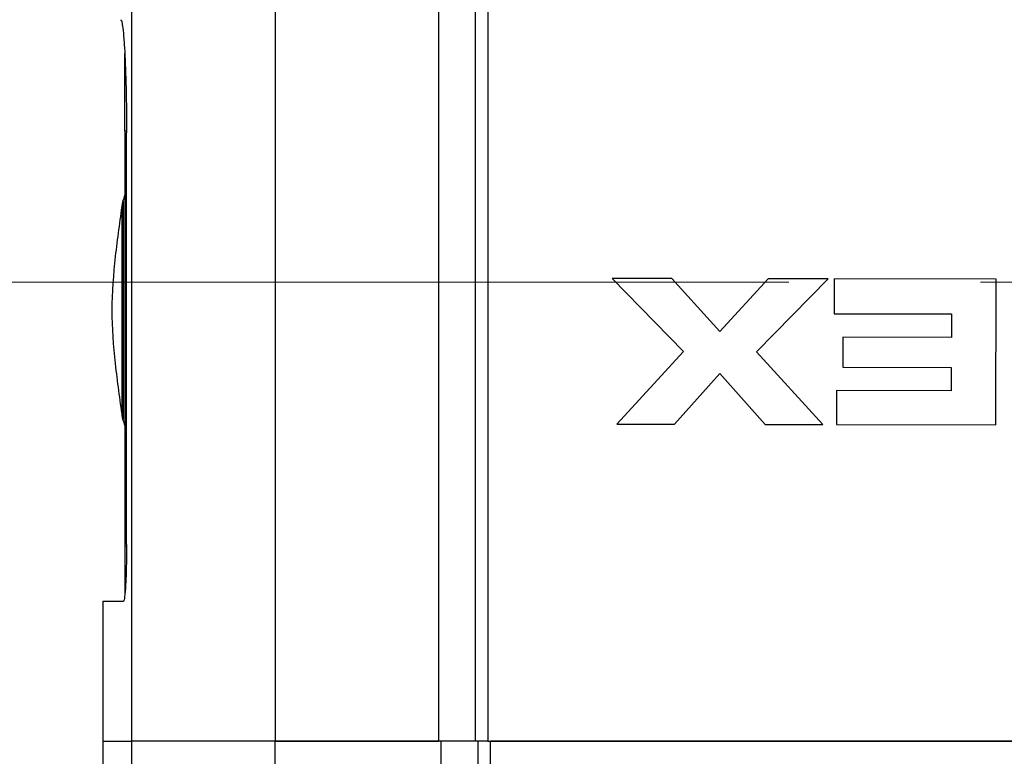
# Model space of a CAD drawing. Header units: millimetres. Extents: x 10 to 272, y 8 to 208.
# Tile 13 of 34: x 48 to 61, y 116 to 126. Entities that reach past the tile are written whole.
import ezdxf

# ---------------------------------------------------------------- set-up
doc = ezdxf.new("R2010")
doc.units = ezdxf.units.MM
doc.linetypes.add('CENTERX2', pattern=[20.32, 12.7, -2.54, 2.54, -2.54])
doc.styles.add('SLDTEXTSTYLE3', font='TXT', dxfattribs={"width": 0.75})
doc.dimstyles.new('SLDDIMSTYLE0', dxfattribs={"dimtxt": 1.905, "dimasz": 3, "dimexe": 0, "dimexo": 0.0625, "dimgap": 0.47625, "dimtad": 0, "dimtih": 1, "dimtoh": 1, "dimdec": 1, "dimlfac": 2, "dimrnd": 1e-09, "dimzin": 12, "dimdsep": 46, "dimtxsty": 'SLDTEXTSTYLE3', "dimsah": 1, "dimcen": 0.09, "dimadec": 0, "dimazin": 3, "dimtfac": 1, "dimtdec": 1, "dimtofl": 0, "dimtmove": 0, "dimatfit": 3, "dimfxl": 1, "dimfrac": 2, "dimtolj": 1, "dimtzin": 12, "dimarcsym": 0})
doc.dimstyles.new('SLDDIMSTYLE2', dxfattribs={"dimtxt": 1.905, "dimasz": 3, "dimexe": 0, "dimexo": 0.0625, "dimgap": 0.47625, "dimtad": 0, "dimtih": 1, "dimtoh": 1, "dimdec": 1, "dimlfac": 2, "dimrnd": 1e-09, "dimzin": 4, "dimdsep": 46, "dimtxsty": 'SLDTEXTSTYLE3', "dimsah": 1, "dimcen": 0.09, "dimadec": 0, "dimazin": 1, "dimtfac": 1, "dimtdec": 1, "dimtofl": 0, "dimtmove": 0, "dimatfit": 3, "dimfxl": 1, "dimfrac": 2, "dimtolj": 1, "dimtzin": 12, "dimarcsym": 0})

# ---------------------------------------------------------------- blocks, each defined once
blk = doc.blocks.new('_D_2')
at = {"color": 7, "linetype": 'Continuous', "lineweight": 18}
for p, q in [((44.318, 122.387), (37.789, 122.387)), ((40.964, 122.387), (40.964, 116.628)), ((40.964, 116.241), (40.383, 116.241)), ((40.383, 116.241), (40.383, 113.217)), ((45.89, 116.241), (46.471, 116.241)), ((46.471, 116.241), (46.471, 113.217)), ((40.383, 113.217), (40.964, 113.217)), ((46.471, 113.217), (45.89, 113.217)), ((40.964, 104.737), (40.964, 112.83)), ((47.697, 104.737), (37.789, 104.737))]:
    blk.add_line(p, q, dxfattribs=at)
for points in [[(40.964, 122.387), (40.464, 119.387), (41.464, 119.387)], [(40.964, 104.737), (41.464, 107.737), (40.464, 107.737)]]:
    blk.add_solid(points, dxfattribs=at)
at = {"color": 7, "linetype": 'Continuous', "lineweight": 18, "char_height": 1.905, "attachment_point": 1, "style": 'SLDTEXTSTYLE3'}
for s, insert in [('35.3', (34.876, 115.672)), ('1.39', (40.964, 115.672))]:
    blk.add_mtext(s, dxfattribs=dict(at, insert=insert))
blk = doc.blocks.new('_D_3')
at = {"color": 7, "linetype": 'Continuous', "lineweight": 18}
for p, q in [((54.376, 131.437), (28.918, 131.437)), ((32.093, 131.437), (32.093, 121.867)), ((32.093, 121.48), (31.513, 121.48)), ((31.513, 121.48), (31.513, 118.456)), ((37.02, 121.48), (37.6, 121.48)), ((37.6, 121.48), (37.6, 118.456)), ((31.513, 118.456), (32.093, 118.456)), ((37.6, 118.456), (37.02, 118.456)), ((32.093, 104.737), (32.093, 118.069)), ((47.697, 104.737), (28.918, 104.737))]:
    blk.add_line(p, q, dxfattribs=at)
for points in [[(32.093, 131.437), (31.593, 128.437), (32.593, 128.437)], [(32.093, 104.737), (32.593, 107.737), (31.593, 107.737)]]:
    blk.add_solid(points, dxfattribs=at)
at = {"color": 7, "linetype": 'Continuous', "lineweight": 18, "char_height": 1.905, "attachment_point": 1, "style": 'SLDTEXTSTYLE3'}
for s, insert in [('53.4', (26.006, 120.912)), ('2.10', (32.093, 120.912))]:
    blk.add_mtext(s, dxfattribs=dict(at, insert=insert))
blk = doc.blocks.new('_D_4')
at = {"color": 7, "linetype": 'Continuous', "lineweight": 18}
for p, q in [((108.609, 117.061), (108.609, 90.399)), ((48.096, 113.463), (48.096, 90.399)), ((48.096, 93.574), (72.67, 93.574)), ((108.609, 93.574), (86.487, 93.574))]:
    blk.add_line(p, q, dxfattribs=at)
for points in [[(48.096, 93.574), (51.096, 93.074), (51.096, 94.074)], [(108.609, 93.574), (105.609, 94.074), (105.609, 93.074)]]:
    blk.add_solid(points, dxfattribs=at)
at = {"color": 7, "linetype": 'Continuous', "lineweight": 18, "insert": (73.057, 94.517), "char_height": 1.905, "attachment_point": 1, "style": 'SLDTEXTSTYLE3'}
blk.add_mtext('121.0[4.77]', dxfattribs=at)
blk = doc.blocks.new('_D_5')
at = {"color": 7, "linetype": 'Continuous', "lineweight": 18}
for p, q in [((49.196, 131.214), (49.196, 145.474)), ((101.196, 131.328), (101.196, 145.474)), ((73.524, 143.811), (72.944, 143.811)), ((72.944, 143.811), (72.944, 140.786)), ((78.451, 143.811), (79.031, 143.811)), ((79.031, 143.811), (79.031, 140.786)), ((49.196, 142.299), (65.643, 142.299)), ((101.196, 142.299), (79.998, 142.299)), ((72.944, 140.786), (73.524, 140.786)), ((79.031, 140.786), (78.451, 140.786))]:
    blk.add_line(p, q, dxfattribs=at)
for points in [[(49.196, 142.299), (52.196, 141.799), (52.196, 142.799)], [(101.196, 142.299), (98.196, 142.799), (98.196, 141.799)]]:
    blk.add_solid(points, dxfattribs=at)
at = {"color": 7, "linetype": 'Continuous', "lineweight": 18, "char_height": 1.905, "attachment_point": 1, "style": 'SLDTEXTSTYLE3'}
for s, insert in [('104.0', (66.029, 143.242)), ('4.09', (73.524, 143.242))]:
    blk.add_mtext(s, dxfattribs=dict(at, insert=insert))
blk = doc.blocks.new('_D_6')
at = {"color": 7, "linetype": 'Continuous', "lineweight": 18}
for p, q in [((103.421, 115.218), (103.421, 95.059)), ((48.467, 109.629), (48.467, 95.059)), ((78.028, 99.747), (77.448, 99.747)), ((77.448, 99.747), (77.448, 96.722)), ((82.955, 99.747), (83.535, 99.747)), ((83.535, 99.747), (83.535, 96.722)), ((48.467, 98.234), (70.147, 98.234)), ((103.421, 98.234), (84.502, 98.234)), ((77.448, 96.722), (78.028, 96.722)), ((83.535, 96.722), (82.955, 96.722))]:
    blk.add_line(p, q, dxfattribs=at)
for points in [[(48.467, 98.234), (51.467, 97.734), (51.467, 98.734)], [(103.421, 98.234), (100.421, 98.734), (100.421, 97.734)]]:
    blk.add_solid(points, dxfattribs=at)
at = {"color": 7, "linetype": 'Continuous', "lineweight": 18, "char_height": 1.905, "attachment_point": 1, "style": 'SLDTEXTSTYLE3'}
for s, insert in [('109.9', (70.533, 99.178)), ('4.33', (78.028, 99.178))]:
    blk.add_mtext(s, dxfattribs=dict(at, insert=insert))

msp = doc.modelspace()

# ---------------------------------------------------------------- linework, layer by layer
at = {"color": 7, "linetype": 'Continuous', "lineweight": 25}
for p, q in [((49.583, 116.306), (49.583, 126.612)), ((51.483, 126.612), (51.483, 116.306)), ((53.649, 116.306), (53.649, 126.612)), ((54.136, 116.306), (54.136, 126.612)), ((54.298, 126.612), (54.298, 116.306)), ((49.489, 124.387), (49.489, 125.413)), ((49.489, 124.387), (49.489, 118.887)), ((49.513, 118.912), (49.513, 124.362)), ((49.47, 123.454), (49.47, 123.459)), ((56.74, 122.433), (55.946, 122.434)), ((55.946, 122.434), (56.891, 121.466)), ((57.376, 121.732), (56.74, 122.433)), ((58.014, 122.431), (57.376, 121.732)), ((57.86, 121.464), (58.808, 122.43)), ((58.808, 122.43), (58.014, 122.431)), ((61.034, 122.427), (58.889, 122.43)), ((58.889, 122.43), (58.889, 121.967)), ((61.032, 120.498), (61.034, 122.427)), ((58.889, 121.967), (60.442, 121.965)), ((60.442, 121.965), (60.442, 121.655)), ((59.003, 121.657), (59.002, 121.258)), ((60.442, 121.655), (59.003, 121.657)), ((56.891, 121.466), (56.01, 120.505)), ((58.738, 120.501), (57.86, 121.464)), ((59.002, 121.258), (60.441, 121.256)), ((60.441, 121.256), (60.441, 120.947)), ((56.775, 120.504), (57.375, 121.177)), ((57.375, 121.177), (57.974, 120.502)), ((58.922, 120.949), (58.921, 120.501)), ((60.441, 120.947), (58.922, 120.949)), ((56.01, 120.505), (56.775, 120.504)), ((57.974, 120.502), (58.738, 120.501)), ((58.921, 120.501), (61.032, 120.498)), ((49.489, 118.887), (49.489, 118.262)), ((49.196, 118.162), (49.196, 116.306)), ((49.196, 118.162), (49.472, 118.162)), ((49.196, 116.306), (49.196, 115.906)), ((49.196, 116.306), (49.583, 116.306)), ((51.483, 116.306), (49.583, 116.306)), ((49.583, 115.906), (49.583, 116.306)), ((51.483, 116.306), (53.649, 116.306)), ((51.483, 115.906), (51.483, 116.306)), ((53.683, 116.306), (51.483, 116.306)), ((54.136, 116.306), (53.649, 116.306)), ((53.683, 115.906), (53.683, 116.306)), ((54.298, 116.306), (54.136, 116.306)), ((54.17, 115.906), (54.17, 116.306)), ((54.298, 116.306), (73.593, 116.306)), ((54.333, 115.906), (54.333, 116.306)), ((73.551, 116.306), (54.333, 116.306))]:
    msp.add_line(p, q, dxfattribs=at)
at = {"color": 8, "linetype": 'Continuous', "lineweight": 25}
for p, q in [((49.512, 124.387), (49.489, 124.387)), ((49.489, 118.887), (49.513, 118.887))]:
    msp.add_line(p, q, dxfattribs=at)
at = {"color": 7, "linetype": 'CENTERX2', "lineweight": 18}
msp.add_line((45.588, 122.387), (68.866, 122.387), dxfattribs=at)
at = {"color": 7, "linetype": 'Continuous', "lineweight": 25}
for centre, start, end in [((49.699, 123.373), 159.5577, 180.2824), ((49.242, 123.575), 332.4437, 351.8891), ((49.242, 123.575), 332.9193, 351.8905), ((49.242, 120.45), 8.109, 27.7121), ((49.242, 120.45), 8.1105, 26.9622)]:
    msp.add_arc(centre, 0.25, start, end, dxfattribs=at)
for points, knots in [([(49.434, 125.862), (49.439, 125.862), (49.443, 125.853), (49.453, 125.815), (49.458, 125.786), (49.467, 125.711), (49.472, 125.665), (49.48, 125.556), (49.485, 125.493), (49.492, 125.355), (49.495, 125.279), (49.501, 125.116), (49.504, 125.028), (49.51, 124.758), (49.513, 124.561), (49.513, 124.362)], [0, 0, 0, 0, 0.125, 0.125, 0.25, 0.25, 0.375, 0.375, 0.5, 0.5, 0.625, 0.625, 0.75, 0.75, 1, 1, 1, 1]), ([(49.455, 123.433), (49.422, 123.198), (49.356, 122.727), (49.298, 122.016), (49.355, 121.304), (49.421, 120.834), (49.454, 120.598)], [0, 0, 0, 0, 0.25081, 0.500013, 0.749199, 1, 1, 1, 1]), ([(49.452, 122.012), (49.452, 122.072), (49.452, 122.289), (49.452, 122.654), (49.452, 123.04), (49.452, 123.299), (49.452, 123.419), (49.452, 123.397), (49.452, 123.392)], [0, 0, 0, 0, 0.082023, 0.297877, 0.512276, 0.725779, 0.93937, 1, 1, 1, 1]), ([(49.452, 120.718), (49.452, 120.73), (49.452, 120.779), (49.452, 121.016), (49.452, 121.398), (49.452, 121.805), (49.452, 122.217), (49.452, 122.621), (49.452, 123.004), (49.452, 123.253), (49.452, 123.307), (49.452, 123.323)], [0, 0, 0, 0, 0.039419, 0.174801, 0.311574, 0.448453, 0.533308, 0.668815, 0.804211, 0.940442, 1, 1, 1, 1]), ([(49.452, 120.619), (49.452, 120.618), (49.452, 120.592), (49.452, 120.688), (49.452, 120.912), (49.452, 121.276), (49.452, 121.662), (49.452, 121.915), (49.452, 122.012)], [0, 0, 0, 0, 0.007391, 0.223391, 0.438984, 0.652789, 0.866907, 1, 1, 1, 1]), ([(49.451, 120.619), (49.451, 120.619), (49.453, 120.602), (49.456, 120.583), (49.465, 120.567), (49.465, 120.565)], [0, 0, 0, 0, 0.023252, 0.894682, 1, 1, 1, 1]), ([(49.513, 118.912), (49.513, 118.863), (49.512, 118.814), (49.511, 118.718), (49.51, 118.671), (49.508, 118.58), (49.507, 118.537), (49.504, 118.455), (49.502, 118.417), (49.496, 118.313), (49.492, 118.257), (49.482, 118.182), (49.477, 118.162), (49.472, 118.162)], [0, 0, 0, 0, 0.125, 0.125, 0.25, 0.25, 0.375, 0.375, 0.5, 0.5, 0.75, 0.75, 1, 1, 1, 1])]:
    msp.add_open_spline(points, degree=3, knots=knots, dxfattribs=at)
at = {"color": 8, "linetype": 'Continuous', "lineweight": 25}
msp.add_open_spline([(49.47, 120.568), (49.47, 120.569), (49.471, 120.573), (49.471, 120.77), (49.471, 121.106), (49.471, 121.549), (49.47, 122.043), (49.471, 122.534), (49.471, 122.968), (49.471, 123.287), (49.47, 123.462), (49.47, 123.456), (49.47, 123.454)], degree=3, knots=[0, 0, 0, 0, 0.077082, 0.184599, 0.291887, 0.399174, 0.506442, 0.61392, 0.72138, 0.82865, 0.935933, 1, 1, 1, 1], dxfattribs=at)

# ---------------------------------------------------------------- dimensions: what is measured, and where the dimension line sits
at = {"color": 7, "linetype": 'Continuous', "lineweight": 18}
for base, p1, p2, dimstyle, picture, middle in [((101.196, 142.299), (49.196, 118.162), (101.196, 116.306), 'SLDDIMSTYLE2', '_D_5', (72.82, 142.299)), ((103.421, 98.234), (48.467, 110.899), (103.421, 116.488), 'SLDDIMSTYLE0', '_D_6', (77.324, 98.234))]:
    dim = msp.add_linear_dim(base=base, p1=p1, p2=p2, dimstyle=dimstyle, dxfattribs=at)
    dim.commit()
    dim.dimension.update_dxf_attribs({"geometry": picture, "text_midpoint": middle, "dimtype": 160})
for base, p2, picture, middle in [((32.093, 131.437), (55.646, 131.437), '_D_3', (32.093, 119.968)), ((40.964, 122.387), (45.588, 122.387), '_D_2', (40.964, 114.729))]:
    dim = msp.add_linear_dim(base=base, p1=(48.967, 104.737), p2=p2, angle=90, dimstyle='SLDDIMSTYLE0', dxfattribs=at)
    dim.commit()
    dim.dimension.update_dxf_attribs({"geometry": picture, "text_midpoint": middle, "dimtype": 160})
dim = msp.add_linear_dim(base=(48.096, 93.574), p1=(108.609, 118.331), p2=(48.096, 113.517), text='121.0[4.77]', dimstyle='SLDDIMSTYLE0', dxfattribs=at)
dim.commit()
dim.dimension.update_dxf_attribs({"geometry": '_D_4', "text_midpoint": (79.579, 93.574), "dimtype": 160})

doc.saveas('drawing.dxf')
